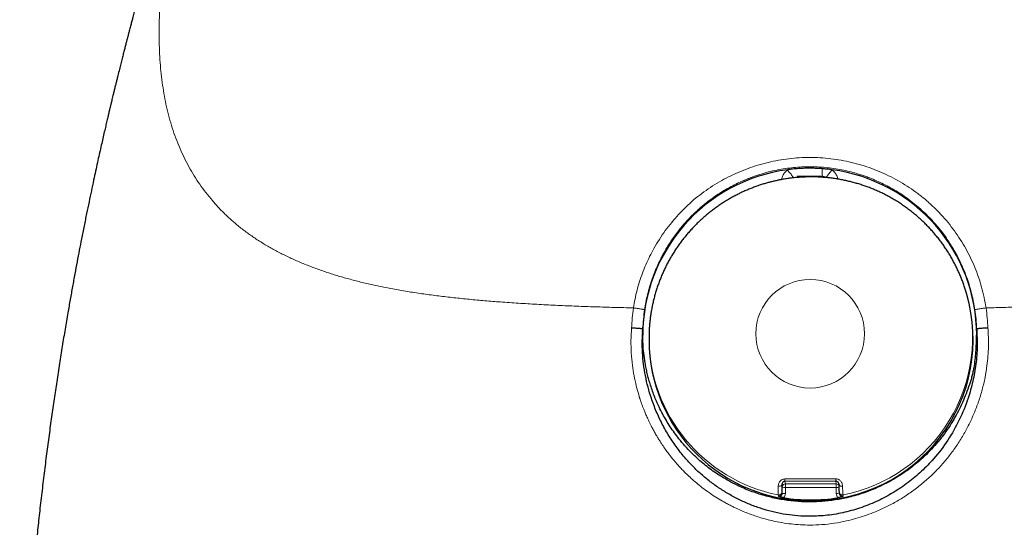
# Model space of a CAD drawing. Header units: millimetres. Extents: x 8 to 949, y 12 to 889.
# Tile 31 of 256: x 415 to 446, y 721 to 737. Entities that reach past the tile are written whole.
import ezdxf

# ---------------------------------------------------------------- set-up
doc = ezdxf.new("R2010")
doc.units = ezdxf.units.MM

msp = doc.modelspace()

# ---------------------------------------------------------------- linework, layer by layer
at = {"color": 7, "linetype": 'Continuous', "lineweight": 30}
for p, q in [((438.93, 731.602), (438.942, 731.614)), ((444.398, 727.937), (444.377, 728.007)), ((434.203, 726.749), (434.207, 726.85)), ((444.708, 726.852), (444.713, 726.743)), ((434.404, 726.562), (434.404, 726.489)), ((440.376, 721.978), (440.382, 721.938)), ((440.386, 721.715), (440.391, 721.673))]:
    msp.add_line(p, q, dxfattribs=at)
at = {"color": 252, "linetype": 'Continuous', "lineweight": 0}
for p, q in [((438.591, 721.877), (438.581, 721.945)), ((438.591, 721.685), (438.591, 721.877)), ((438.679, 722.06), (438.691, 721.976)), ((438.691, 721.976), (440.291, 721.977)), ((438.693, 721.865), (438.692, 721.672)), ((440.292, 721.866), (438.693, 721.865)), ((440.291, 721.977), (440.279, 722.061)), ((440.292, 721.673), (440.292, 721.866)), ((438.471, 721.587), (438.465, 721.629)), ((438.585, 721.726), (438.591, 721.685)), ((440.505, 721.63), (440.51, 721.588))]:
    msp.add_line(p, q, dxfattribs=at)
at = {"color": 252, "linetype": 'Continuous', "lineweight": 0, "flags": 128}
for points in [[(438.937, 731.617), (438.941, 731.613), (438.943, 731.613), (438.941, 731.617), (438.936, 731.625), (438.927, 731.636), (438.917, 731.651), (438.903, 731.669), (438.887, 731.691), (438.869, 731.715), (438.848, 731.741), (438.827, 731.769), (438.804, 731.798), (438.78, 731.828), (438.756, 731.858)], [(439.857, 731.652), (439.856, 731.652), (439.856, 731.655), (439.855, 731.663), (439.855, 731.677), (439.854, 731.696), (439.854, 731.719), (439.853, 731.747), (439.853, 731.779), (439.853, 731.814), (439.853, 731.851), (439.853, 731.891)], [(440.16, 731.858), (440.136, 731.828), (440.112, 731.798), (440.089, 731.769), (440.067, 731.741), (440.047, 731.715), (440.029, 731.691), (440.013, 731.669), (439.999, 731.651), (439.988, 731.636), (439.98, 731.625), (439.975, 731.617), (439.973, 731.613), (439.974, 731.613), (439.979, 731.617)], [(438.581, 721.945), (438.578, 721.936), (438.572, 721.927), (438.561, 721.919), (438.546, 721.912), (438.529, 721.907), (438.51, 721.903), (438.489, 721.901), (438.468, 721.901)], [(440.381, 721.947), (440.383, 721.937), (440.389, 721.928), (440.399, 721.92), (440.413, 721.913), (440.43, 721.908), (440.449, 721.904), (440.47, 721.902), (440.491, 721.902)]]:
    msp.add_lwpolyline(points, dxfattribs=at)
at = {"color": 252, "linetype": 'Continuous', "lineweight": 0}
msp.add_circle((439.472, 726.701), 1.708, dxfattribs=at)
at = {"color": 7, "linetype": 'Continuous', "lineweight": 30}
for centre, radius, start, end in [((439.456, 726.657), 5.248, 97.6628, 179.9853), ((439.46, 726.657), 5.248, 0.014, 82.3378), ((439.517, 726.525), 5.081, 269.7565, 16.144), ((439.472, 726.512), 5.068, 180.2562, 270.2616), ((439.489, 726.604), 5.132, 260.5104, 279.56)]:
    msp.add_arc(centre, radius, start, end, dxfattribs=at)
at = {"color": 252, "linetype": 'Continuous', "lineweight": 0}
for centre, radius, start, end in [((439.517, 726.594), 5.061, 281.2598, 16.2107), ((439.452, 726.579), 5.048, 180.1959, 258.7275), ((438.928, 722.125), 0.257, 178.316, 194.6694), ((439.869, 722.127), 0.415, 350.852, 0.9351), ((438.691, 721.876), 0.0999, 89.8493, 179.6818), ((438.668, 722.093), 0.23, 250.3469, 276.1105), ((436.603, 721.89), 2.09, 359.2986, 2.3532), ((440.291, 721.877), 0.0997, 24.565, 90.1612), ((438.203, 721.891), 2.09, 359.2986, 2.3532), ((440.305, 722.282), 0.416, 268.3134, 280.7052), ((438.668, 721.901), 0.23, 250.3469, 276.1105), ((438.494, 721.673), 0.198, 318.5953, 359.846), ((440.315, 721.919), 0.247, 264.7431, 287.6983), ((440.49, 721.673), 0.197, 179.9275, 221.339)]:
    msp.add_arc(centre, radius, start, end, dxfattribs=at)
for points, knots in [([(420.641, 744.891), (420.596, 744.739), (420.508, 744.434), (420.379, 743.978), (420.253, 743.523), (420.131, 743.071), (420.014, 742.623), (419.903, 742.181), (419.796, 741.744), (419.694, 741.31), (419.597, 740.876), (419.505, 740.444), (419.419, 740.012), (419.339, 739.584), (419.267, 739.161), (419.203, 738.744), (419.146, 738.334), (419.099, 737.932), (419.059, 737.534), (419.029, 737.139), (419.008, 736.747), (418.997, 736.358), (418.996, 735.975), (419.006, 735.598), (419.028, 735.229), (419.061, 734.87), (419.105, 734.519), (419.161, 734.174), (419.23, 733.835), (419.313, 733.501), (419.409, 733.173), (419.52, 732.853), (419.644, 732.542), (419.782, 732.241), (419.933, 731.951), (420.096, 731.671), (420.272, 731.401), (420.464, 731.139), (420.67, 730.885), (420.891, 730.64), (421.126, 730.405), (421.374, 730.182), (421.635, 729.972), (421.907, 729.773), (422.19, 729.587), (422.484, 729.412), (422.792, 729.246), (423.112, 729.089), (423.445, 728.941), (423.788, 728.803), (424.14, 728.675), (424.5, 728.557), (424.866, 728.449), (425.239, 728.35), (425.619, 728.259), (426.024, 728.171), (426.455, 728.089), (426.912, 728.012), (427.376, 727.943), (427.848, 727.881), (428.327, 727.826), (428.812, 727.777), (429.302, 727.733), (429.822, 727.692), (430.371, 727.655), (430.95, 727.621), (431.534, 727.591), (432.123, 727.567), (432.716, 727.546), (433.313, 727.528), (433.714, 727.519), (433.914, 727.514)], [0, 0, 0, 0, 0.014, 0.028, 0.041998, 0.055996, 0.069995, 0.083746, 0.097498, 0.111251, 0.125004, 0.139006, 0.153008, 0.167009, 0.18101, 0.19501, 0.208759, 0.222507, 0.236254, 0.250002, 0.264, 0.277999, 0.291999, 0.305999, 0.319999, 0.33375, 0.347502, 0.361254, 0.375004, 0.389003, 0.403001, 0.416998, 0.430997, 0.444997, 0.458748, 0.472499, 0.486251, 0.500004, 0.514006, 0.528006, 0.542004, 0.556, 0.569995, 0.583741, 0.597489, 0.611241, 0.624994, 0.638997, 0.652997, 0.666998, 0.680998, 0.694998, 0.708748, 0.722497, 0.736245, 0.749995, 0.765621, 0.781248, 0.796875, 0.8125, 0.828125, 0.84375, 0.859374, 0.874996, 0.892849, 0.910702, 0.928557, 0.946416, 0.964276, 0.982138, 1, 1, 1, 1]), ([(458.275, 744.891), (458.31, 744.771), (458.381, 744.528), (458.485, 744.162), (458.589, 743.791), (458.692, 743.416), (458.793, 743.038), (458.897, 742.64), (459.003, 742.223), (459.109, 741.787), (459.211, 741.355), (459.308, 740.924), (459.399, 740.496), (459.485, 740.07), (459.564, 739.647), (459.637, 739.228), (459.702, 738.814), (459.759, 738.405), (459.809, 738.002), (459.85, 737.601), (459.882, 737.202), (459.905, 736.805), (459.918, 736.41), (459.919, 736.02), (459.91, 735.635), (459.889, 735.26), (459.856, 734.893), (459.811, 734.536), (459.753, 734.186), (459.683, 733.84), (459.599, 733.5), (459.5, 733.166), (459.388, 732.842), (459.262, 732.526), (459.122, 732.22), (458.968, 731.925), (458.802, 731.642), (458.622, 731.371), (458.447, 731.133), (458.278, 730.925), (458.118, 730.744), (457.95, 730.567), (457.776, 730.397), (457.599, 730.236), (457.419, 730.084), (457.212, 729.922), (456.975, 729.751), (456.7, 729.571), (456.411, 729.399), (456.114, 729.239), (455.808, 729.089), (455.494, 728.949), (455.226, 728.84), (455.009, 728.758), (454.848, 728.7), (454.685, 728.644), (454.527, 728.592), (454.338, 728.533), (454.117, 728.468), (453.855, 728.396), (453.64, 728.342), (453.477, 728.302), (453.367, 728.277), (453.257, 728.251), (453.145, 728.227), (453.031, 728.203), (452.833, 728.162), (452.545, 728.107), (452.161, 728.04), (451.761, 727.977), (451.346, 727.918), (450.955, 727.869), (450.591, 727.827), (450.257, 727.792), (449.877, 727.755), (449.589, 727.731), (449.397, 727.715), (449.344, 727.711), (449.29, 727.707), (449.237, 727.703), (449.183, 727.699), (449.129, 727.695), (448.96, 727.682), (448.672, 727.663), (448.259, 727.637), (447.831, 727.614), (447.389, 727.592), (446.935, 727.573), (446.469, 727.555), (445.993, 727.54), (445.503, 727.526), (445.17, 727.518), (445.002, 727.514)], [0, 0, 0, 0, 0.011058, 0.022281, 0.033681, 0.045265, 0.057045, 0.068771, 0.082456, 0.096135, 0.109823, 0.123533, 0.13731, 0.151095, 0.164901, 0.178741, 0.192624, 0.206315, 0.220071, 0.233904, 0.247824, 0.261966, 0.276154, 0.290403, 0.304722, 0.319019, 0.33299, 0.346966, 0.360958, 0.374977, 0.389241, 0.403461, 0.417647, 0.431811, 0.446048, 0.460043, 0.473969, 0.487838, 0.50166, 0.511727, 0.522, 0.532484, 0.542728, 0.552738, 0.562556, 0.572125, 0.585317, 0.598637, 0.612095, 0.625697, 0.638765, 0.651977, 0.66534, 0.671693, 0.678083, 0.684508, 0.690795, 0.696497, 0.70611, 0.715863, 0.725759, 0.729685, 0.733634, 0.737606, 0.7416, 0.745616, 0.749656, 0.762546, 0.775756, 0.789288, 0.803147, 0.817335, 0.827949, 0.838743, 0.849717, 0.86448, 0.866157, 0.867838, 0.869522, 0.871211, 0.872904, 0.874601, 0.876302, 0.888754, 0.901558, 0.914714, 0.928223, 0.942086, 0.956048, 0.970353, 0.985003, 1, 1, 1, 1]), ([(433.914, 727.514), (433.929, 727.607), (433.96, 727.793), (434.025, 728.069), (434.104, 728.34), (434.196, 728.608), (434.303, 728.872), (434.422, 729.129), (434.562, 729.395), (434.725, 729.668), (434.912, 729.944), (435.114, 730.206), (435.33, 730.455), (435.561, 730.689), (435.805, 730.91), (436.062, 731.116), (436.333, 731.306), (436.615, 731.481), (436.907, 731.638), (437.207, 731.779), (437.515, 731.902), (437.829, 732.007), (438.149, 732.093), (438.473, 732.162), (438.8, 732.21), (439.129, 732.241), (439.348, 732.245), (439.458, 732.247)], [0, 0, 0, 0, 0.035651, 0.07119, 0.106724, 0.142488, 0.178251, 0.213869, 0.249436, 0.291931, 0.333931, 0.375583, 0.417036, 0.458444, 0.499958, 0.541443, 0.583152, 0.625252, 0.666777, 0.70846, 0.750472, 0.792098, 0.833695, 0.875451, 0.917132, 0.958581, 1, 1, 1, 1]), ([(445.002, 727.514), (444.984, 727.624), (444.947, 727.842), (444.867, 728.164), (444.769, 728.48), (444.652, 728.789), (444.518, 729.09), (444.366, 729.382), (444.197, 729.665), (444.011, 729.937), (443.81, 730.198), (443.594, 730.447), (443.363, 730.682), (443.117, 730.904), (442.859, 731.112), (442.588, 731.303), (442.307, 731.477), (442.016, 731.636), (441.716, 731.776), (441.409, 731.9), (441.094, 732.005), (440.774, 732.092), (440.45, 732.161), (440.121, 732.21), (439.79, 732.241), (439.569, 732.245), (439.458, 732.247)], [0, 0, 0, 0, 0.041904, 0.08364, 0.125253, 0.166778, 0.208246, 0.249686, 0.291119, 0.332568, 0.374052, 0.415594, 0.457214, 0.498938, 0.540705, 0.582447, 0.624179, 0.665907, 0.707637, 0.74937, 0.791106, 0.832848, 0.874599, 0.916366, 0.95816, 1, 1, 1, 1]), ([(434.264, 727.456), (434.277, 727.535), (434.303, 727.695), (434.356, 727.937), (434.422, 728.183), (434.5, 728.422), (434.587, 728.653), (434.678, 728.867), (434.749, 729.014), (434.791, 729.096), (434.804, 729.122), (434.818, 729.147), (434.831, 729.173), (434.845, 729.199), (434.879, 729.26), (434.936, 729.361), (435.022, 729.503), (435.121, 729.654), (435.234, 729.813), (435.338, 729.949), (435.428, 730.06), (435.501, 730.145), (435.577, 730.231), (435.658, 730.319), (435.743, 730.406), (435.833, 730.494), (435.928, 730.583), (436.052, 730.693), (436.206, 730.821), (436.389, 730.959), (436.572, 731.086), (436.755, 731.201), (436.942, 731.309), (437.132, 731.408), (437.277, 731.477), (437.371, 731.518), (437.413, 731.536), (437.456, 731.554), (437.498, 731.571), (437.54, 731.588), (437.581, 731.604), (437.697, 731.648), (437.889, 731.714), (438.157, 731.791), (438.423, 731.852), (438.687, 731.898), (438.948, 731.93), (439.204, 731.95), (439.374, 731.952), (439.458, 731.953)], [0, 0, 0, 0, 0.031975, 0.0649446, 0.0989114, 0.1338778, 0.1654776, 0.1978547, 0.226991, 0.2308515, 0.2347223, 0.2386034, 0.242495, 0.2463968, 0.2503091, 0.2705439, 0.2927279, 0.3168613, 0.3429442, 0.3709767, 0.3854572, 0.400408, 0.415829, 0.4317204, 0.448082, 0.4649138, 0.482216, 0.4999885, 0.5316384, 0.562358, 0.5921476, 0.6210075, 0.6489381, 0.6785882, 0.7071149, 0.7133649, 0.7195583, 0.725695, 0.7317753, 0.7377989, 0.743766, 0.7496765, 0.7876169, 0.8248264, 0.8613073, 0.8970624, 0.9320942, 0.9664057, 1, 1, 1, 1]), ([(438.756, 731.858), (438.741, 731.846), (438.711, 731.82), (438.672, 731.776), (438.638, 731.727), (438.609, 731.674), (438.587, 731.619), (438.573, 731.576), (438.57, 731.553), (438.569, 731.549)], [0, 0, 0, 0, 0.159619, 0.318438, 0.478594, 0.642169, 0.805051, 0.966727, 1, 1, 1, 1]), ([(439.458, 731.953), (439.54, 731.952), (439.706, 731.95), (439.957, 731.931), (440.213, 731.901), (440.46, 731.858), (440.7, 731.805), (440.873, 731.759), (440.99, 731.723), (441.05, 731.704), (441.111, 731.685), (441.172, 731.664), (441.232, 731.643), (441.344, 731.601), (441.509, 731.536), (441.727, 731.437), (441.949, 731.323), (442.166, 731.199), (442.375, 731.065), (442.525, 730.96), (442.626, 730.884), (442.679, 730.843), (442.732, 730.801), (442.784, 730.759), (442.837, 730.715), (442.939, 730.628), (443.084, 730.495), (443.262, 730.316), (443.421, 730.14), (443.564, 729.968), (443.694, 729.797), (443.812, 729.629), (443.914, 729.47), (443.978, 729.364), (444.01, 729.307), (444.02, 729.29), (444.029, 729.274), (444.038, 729.257), (444.047, 729.241), (444.1, 729.145), (444.191, 728.969), (444.307, 728.71), (444.406, 728.453), (444.489, 728.198), (444.557, 727.947), (444.612, 727.7), (444.639, 727.537), (444.652, 727.456)], [0, 0, 0, 0, 0.03291, 0.06651, 0.100802, 0.135789, 0.167155, 0.199064, 0.207511, 0.215996, 0.224518, 0.233078, 0.241675, 0.250309, 0.280804, 0.312748, 0.34614, 0.380983, 0.412845, 0.445832, 0.454658, 0.463561, 0.472541, 0.481598, 0.490733, 0.499944, 0.53563, 0.569369, 0.601161, 0.631005, 0.658901, 0.687338, 0.713419, 0.734422, 0.737037, 0.739621, 0.742174, 0.744695, 0.747186, 0.749645, 0.788552, 0.826409, 0.863216, 0.898977, 0.933692, 0.967366, 1, 1, 1, 1]), ([(440.343, 731.565), (440.339, 731.583), (440.329, 731.62), (440.307, 731.674), (440.278, 731.727), (440.244, 731.775), (440.205, 731.82), (440.175, 731.845), (440.16, 731.858)], [0, 0, 0, 0, 0.15526, 0.327307, 0.497217, 0.664463, 0.831301, 1, 1, 1, 1]), ([(433.914, 727.514), (433.9, 727.408), (433.871, 727.197), (433.861, 726.984), (433.856, 726.878)], [0, 0, 0, 0, 0.501665, 1, 1, 1, 1]), ([(433.914, 727.514), (433.934, 727.511), (433.974, 727.505), (434.038, 727.496), (434.101, 727.486), (434.159, 727.477), (434.207, 727.468), (434.24, 727.462), (434.261, 727.458), (434.263, 727.457), (434.264, 727.456)], [0, 0, 0, 0, 0.114459, 0.237506, 0.367026, 0.50004, 0.633047, 0.76255, 0.885572, 1, 1, 1, 1]), ([(434.21, 726.848), (434.215, 726.95), (434.224, 727.154), (434.251, 727.356), (434.264, 727.456)], [0, 0, 0, 0, 0.501771, 1, 1, 1, 1]), ([(444.652, 727.456), (444.653, 727.457), (444.655, 727.458), (444.675, 727.462), (444.709, 727.468), (444.757, 727.477), (444.815, 727.486), (444.878, 727.496), (444.941, 727.505), (444.982, 727.511), (445.002, 727.514)], [0, 0, 0, 0, 0.114428, 0.23745, 0.366953, 0.49996, 0.632974, 0.762494, 0.885541, 1, 1, 1, 1]), ([(444.652, 727.456), (444.665, 727.356), (444.692, 727.155), (444.701, 726.952), (444.705, 726.851)], [0, 0, 0, 0, 0.498192, 1, 1, 1, 1]), ([(445.002, 727.514), (445.016, 727.409), (445.045, 727.198), (445.055, 726.986), (445.06, 726.881)], [0, 0, 0, 0, 0.5016616, 1, 1, 1, 1]), ([(433.856, 726.878), (433.848, 726.748), (433.831, 726.487), (433.842, 726.095), (433.876, 725.726), (433.931, 725.381), (433.998, 725.072), (434.055, 724.863), (434.089, 724.75), (434.098, 724.719), (434.108, 724.688), (434.118, 724.657), (434.128, 724.627), (434.138, 724.596), (434.151, 724.558), (434.17, 724.505), (434.196, 724.433), (434.229, 724.343), (434.271, 724.239), (434.323, 724.117), (434.385, 723.978), (434.451, 723.843), (434.516, 723.717), (434.578, 723.602), (434.642, 723.491), (434.704, 723.388), (434.763, 723.295), (434.834, 723.186), (434.917, 723.065), (435.012, 722.937), (435.099, 722.824), (435.179, 722.725), (435.251, 722.641), (435.326, 722.554), (435.416, 722.457), (435.528, 722.341), (435.66, 722.213), (435.812, 722.075), (435.987, 721.929), (436.185, 721.777), (436.397, 721.63), (436.607, 721.497), (436.763, 721.406), (436.869, 721.349), (436.928, 721.318), (436.984, 721.289), (437.039, 721.261), (437.091, 721.236), (437.141, 721.212), (437.291, 721.142), (437.547, 721.035), (437.916, 720.91), (438.261, 720.818), (438.58, 720.755), (438.871, 720.713), (439.164, 720.687), (439.36, 720.683), (439.458, 720.681)], [0, 0, 0, 0, 0.0417744, 0.0834967, 0.1252074, 0.1602566, 0.1953245, 0.2262032, 0.2296706, 0.2331382, 0.236606, 0.240074, 0.2435423, 0.2470107, 0.2504793, 0.2564088, 0.2651003, 0.2750101, 0.2870506, 0.3012223, 0.3175254, 0.3359597, 0.3491842, 0.3633218, 0.3778261, 0.3901907, 0.4020115, 0.4132884, 0.4320728, 0.4491239, 0.4644426, 0.4780296, 0.4898857, 0.5000117, 0.5150058, 0.5323339, 0.5519998, 0.5740068, 0.5983579, 0.625055, 0.6543405, 0.6809313, 0.7048218, 0.7122585, 0.7193885, 0.7262117, 0.732728, 0.7389375, 0.7448402, 0.7504359, 0.7919623, 0.8334797, 0.8750031, 0.9061698, 0.9373744, 0.9686412, 1, 1, 1, 1]), ([(445.06, 726.881), (445.066, 726.783), (445.08, 726.588), (445.08, 726.294), (445.066, 725.999), (445.032, 725.674), (444.975, 725.32), (444.886, 724.94), (444.771, 724.567), (444.633, 724.202), (444.471, 723.849), (444.286, 723.506), (444.079, 723.177), (443.851, 722.862), (443.604, 722.565), (443.336, 722.284), (443.047, 722.023), (442.74, 721.781), (442.416, 721.56), (442.079, 721.361), (441.757, 721.2), (441.456, 721.071), (441.18, 720.97), (440.901, 720.883), (440.585, 720.802), (440.232, 720.736), (439.845, 720.69), (439.587, 720.684), (439.458, 720.681)], [0, 0, 0, 0, 0.031198, 0.062463, 0.093887, 0.125562, 0.166997, 0.208563, 0.250454, 0.292013, 0.333543, 0.375225, 0.416942, 0.458449, 0.499926, 0.541337, 0.582962, 0.624999, 0.666835, 0.7086, 0.75048, 0.782036, 0.813351, 0.84451, 0.875597, 0.917561, 0.95895, 1, 1, 1, 1]), ([(438.468, 721.901), (438.469, 721.915), (438.47, 721.943), (438.481, 721.985), (438.499, 722.023), (438.522, 722.059), (438.551, 722.089), (438.586, 722.113), (438.627, 722.129), (438.656, 722.131), (438.671, 722.133)], [0, 0, 0, 0, 0.13118, 0.260959, 0.388539, 0.513273, 0.635078, 0.754892, 0.875139, 1, 1, 1, 1]), ([(438.671, 722.133), (438.805, 722.134), (439.073, 722.138), (439.476, 722.14), (439.88, 722.139), (440.149, 722.135), (440.284, 722.134)], [0, 0, 0, 0, 0.249786, 0.49981, 0.749929, 1, 1, 1, 1]), ([(440.284, 722.134), (440.299, 722.132), (440.328, 722.13), (440.369, 722.114), (440.404, 722.09), (440.434, 722.06), (440.458, 722.025), (440.476, 721.986), (440.488, 721.944), (440.49, 721.916), (440.491, 721.902)], [0, 0, 0, 0, 0.124834, 0.245091, 0.364946, 0.486804, 0.611583, 0.739177, 0.868921, 1, 1, 1, 1]), ([(438.465, 721.63), (438.465, 721.64), (438.464, 721.661), (438.466, 721.73), (438.467, 721.815), (438.468, 721.873), (438.468, 721.901)], [0, 0, 0, 0, 0.271332, 0.544625, 0.779335, 1, 1, 1, 1]), ([(440.279, 722.061), (440.129, 722.062), (439.831, 722.064), (439.414, 722.064), (439.03, 722.063), (438.796, 722.061), (438.679, 722.06)], [0, 0, 0, 0, 0.279983, 0.560236, 0.780308, 1, 1, 1, 1]), ([(440.491, 721.902), (440.492, 721.874), (440.493, 721.816), (440.497, 721.731), (440.502, 721.663), (440.504, 721.641), (440.505, 721.631)], [0, 0, 0, 0, 0.22072, 0.455364, 0.728682, 1, 1, 1, 1]), ([(438.471, 721.587), (438.482, 721.586), (438.501, 721.584), (438.526, 721.591), (438.546, 721.6), (438.563, 721.615), (438.578, 721.634), (438.589, 721.658), (438.59, 721.676), (438.591, 721.685)], [0, 0, 0, 0, 0.201714, 0.314901, 0.436037, 0.565119, 0.702143, 0.847105, 1, 1, 1, 1]), ([(440.386, 721.715), (440.387, 721.712), (440.388, 721.701), (440.394, 721.684), (440.406, 721.666), (440.421, 721.65), (440.44, 721.638), (440.461, 721.63), (440.483, 721.627), (440.498, 721.629), (440.505, 721.63)], [0, 0, 0, 0, 0.058284, 0.192814, 0.327345, 0.461876, 0.596407, 0.730938, 0.865469, 1, 1, 1, 1]), ([(440.394, 721.659), (440.397, 721.651), (440.404, 721.632), (440.422, 721.611), (440.446, 721.596), (440.466, 721.588), (440.488, 721.585), (440.503, 721.587), (440.51, 721.588)], [0, 0, 0, 0, 0.155516, 0.407288, 0.559747, 0.70679, 0.848423, 1, 1, 1, 1])]:
    msp.add_open_spline(points, degree=3, knots=knots, dxfattribs=at)
at = {"color": 7, "linetype": 'Continuous', "lineweight": 30}
for points, knots in [([(420.535, 744.568), (420.533, 744.563), (420.528, 744.545), (420.518, 744.515), (420.507, 744.479), (420.496, 744.442), (420.483, 744.402), (420.47, 744.36), (420.458, 744.321), (420.446, 744.284), (420.434, 744.244), (420.42, 744.198), (420.404, 744.149), (420.389, 744.099), (420.372, 744.047), (420.355, 743.993), (420.338, 743.937), (420.321, 743.884), (420.305, 743.833), (420.29, 743.785), (420.276, 743.742), (420.266, 743.708), (420.257, 743.681), (420.249, 743.656), (420.24, 743.626), (420.223, 743.573), (420.202, 743.506), (420.177, 743.426), (420.154, 743.353), (420.133, 743.285), (420.112, 743.218), (420.091, 743.152), (420.07, 743.087), (420.051, 743.025), (420.03, 742.959), (420.007, 742.886), (419.983, 742.811), (419.961, 742.739), (419.939, 742.671), (419.919, 742.605), (419.899, 742.542), (419.88, 742.484), (419.864, 742.43), (419.848, 742.381), (419.833, 742.333), (419.818, 742.283), (419.8, 742.227), (419.78, 742.164), (419.761, 742.101), (419.742, 742.041), (419.723, 741.98), (419.702, 741.912), (419.679, 741.84), (419.656, 741.766), (419.635, 741.696), (419.614, 741.631), (419.597, 741.573), (419.58, 741.52), (419.565, 741.472), (419.55, 741.424), (419.535, 741.374), (419.517, 741.316), (419.498, 741.252), (419.479, 741.191), (419.463, 741.14), (419.452, 741.103), (419.442, 741.072), (419.433, 741.043), (419.419, 740.996), (419.399, 740.929), (419.371, 740.839), (419.342, 740.743), (419.313, 740.647), (419.284, 740.554), (419.257, 740.463), (419.23, 740.372), (419.201, 740.278), (419.172, 740.181), (419.144, 740.085), (419.117, 739.996), (419.092, 739.914), (419.069, 739.836), (419.046, 739.756), (419.021, 739.672), (418.994, 739.581), (418.967, 739.49), (418.944, 739.41), (418.924, 739.341), (418.905, 739.277), (418.885, 739.208), (418.862, 739.13), (418.841, 739.057), (418.822, 738.992), (418.806, 738.938), (418.79, 738.88), (418.772, 738.82), (418.755, 738.761), (418.739, 738.706), (418.726, 738.659), (418.716, 738.622), (418.707, 738.592), (418.698, 738.562), (418.688, 738.525), (418.675, 738.479), (418.656, 738.412), (418.633, 738.331), (418.607, 738.24), (418.585, 738.163), (418.567, 738.097), (418.55, 738.038), (418.533, 737.976), (418.514, 737.909), (418.494, 737.837), (418.473, 737.763), (418.456, 737.701), (418.443, 737.654), (418.435, 737.625), (418.429, 737.601), (418.422, 737.576), (418.413, 737.545), (418.403, 737.507), (418.389, 737.458), (418.373, 737.4), (418.355, 737.333), (418.336, 737.263), (418.317, 737.195), (418.295, 737.113), (418.27, 737.02), (418.243, 736.919), (418.218, 736.827), (418.194, 736.739), (418.174, 736.664), (418.156, 736.595), (418.14, 736.535), (418.123, 736.471), (418.105, 736.405), (418.087, 736.336), (418.069, 736.267), (418.052, 736.203), (418.038, 736.15), (418.027, 736.109), (418.019, 736.075), (418.009, 736.039), (417.998, 735.997), (417.986, 735.95), (417.974, 735.904), (417.956, 735.833), (417.93, 735.735), (417.897, 735.606), (417.862, 735.467), (417.823, 735.315), (417.781, 735.148), (417.735, 734.964), (417.694, 734.8), (417.659, 734.658), (417.631, 734.544), (417.602, 734.426), (417.574, 734.311), (417.548, 734.204), (417.525, 734.112), (417.507, 734.035), (417.492, 733.973), (417.48, 733.923), (417.471, 733.886), (417.463, 733.852), (417.454, 733.812), (417.441, 733.759), (417.427, 733.701), (417.413, 733.64), (417.398, 733.577), (417.376, 733.483), (417.345, 733.353), (417.305, 733.182), (417.262, 732.994), (417.215, 732.789), (417.165, 732.568), (417.112, 732.331), (417.056, 732.079), (416.997, 731.81), (416.933, 731.516), (416.865, 731.194), (416.791, 730.844), (416.715, 730.475), (416.636, 730.086), (416.56, 729.703), (416.487, 729.326), (416.417, 728.957), (416.345, 728.576), (416.273, 728.181), (416.2, 727.773), (416.121, 727.325), (416.038, 726.837), (415.95, 726.305), (415.862, 725.754), (415.777, 725.2), (415.694, 724.643), (415.614, 724.084), (415.535, 723.509), (415.457, 722.918), (415.38, 722.311), (415.305, 721.687), (415.234, 721.067), (415.168, 720.449), (415.105, 719.835), (415.045, 719.208), (414.987, 718.567), (414.933, 717.913), (414.881, 717.245), (414.833, 716.563), (414.788, 715.868), (414.748, 715.159), (414.711, 714.437), (414.679, 713.701), (414.652, 712.966), (414.631, 712.232), (414.619, 711.728), (414.613, 711.463), (414.613, 711.442)], [0, 0, 0, 0, 0.000756, 0.002653, 0.004338, 0.006021, 0.007994, 0.010161, 0.012074, 0.013681, 0.015523, 0.01774, 0.020174, 0.022546, 0.024836, 0.027548, 0.030021, 0.032691, 0.034836, 0.03708, 0.039127, 0.040719, 0.041667, 0.042725, 0.04405, 0.045643, 0.049625, 0.052901, 0.055971, 0.058983, 0.06159, 0.064314, 0.06726, 0.069542, 0.072102, 0.075201, 0.078322, 0.081063, 0.083644, 0.086326, 0.088703, 0.090954, 0.092972, 0.094803, 0.096584, 0.09834, 0.100412, 0.102897, 0.105272, 0.107374, 0.109458, 0.111926, 0.114666, 0.11723, 0.119797, 0.122094, 0.124099, 0.125814, 0.127625, 0.129119, 0.130824, 0.132779, 0.134983, 0.137371, 0.138965, 0.140208, 0.141133, 0.142077, 0.143124, 0.145829, 0.148849, 0.152064, 0.155329, 0.158298, 0.161167, 0.164097, 0.167106, 0.170222, 0.173412, 0.176341, 0.178759, 0.181201, 0.183676, 0.186317, 0.189178, 0.192217, 0.194743, 0.196694, 0.198579, 0.200699, 0.203087, 0.205823, 0.207396, 0.209065, 0.210829, 0.21269, 0.214594, 0.21625, 0.217722, 0.218846, 0.219631, 0.220477, 0.221597, 0.222992, 0.224649, 0.227663, 0.230417, 0.232911, 0.234644, 0.23637, 0.23824, 0.240254, 0.242411, 0.244713, 0.246869, 0.248041, 0.248905, 0.249491, 0.250185, 0.251108, 0.252261, 0.253643, 0.255428, 0.257489, 0.25962, 0.261664, 0.263623, 0.266908, 0.269919, 0.272657, 0.275134, 0.277683, 0.279389, 0.281181, 0.283059, 0.285023, 0.287074, 0.289196, 0.29111, 0.292709, 0.293878, 0.294793, 0.295723, 0.297028, 0.298505, 0.299887, 0.301172, 0.304725, 0.308519, 0.312569, 0.316972, 0.321863, 0.327245, 0.333116, 0.33632, 0.339653, 0.343115, 0.346625, 0.349773, 0.352502, 0.354692, 0.35651, 0.357955, 0.359029, 0.35973, 0.360926, 0.362573, 0.364293, 0.366062, 0.367879, 0.369744, 0.37433, 0.379188, 0.384693, 0.39065, 0.39706, 0.403922, 0.411237, 0.419005, 0.427225, 0.436791, 0.446904, 0.457566, 0.468775, 0.480533, 0.490749, 0.501346, 0.512323, 0.523673, 0.535394, 0.547486, 0.562214, 0.577458, 0.593219, 0.609497, 0.625025, 0.640996, 0.657411, 0.67427, 0.691574, 0.709323, 0.727517, 0.744587, 0.762031, 0.779851, 0.798046, 0.816618, 0.835566, 0.85489, 0.874592, 0.894672, 0.91513, 0.935967, 0.957183, 0.977535, 0.998225, 1, 1, 1, 1]), ([(439.063, 731.891), (439.031, 731.888), (438.968, 731.883), (438.865, 731.872), (438.795, 731.863), (438.756, 731.858)], [0, 0, 0, 0, 0.3099806, 0.6199613, 1, 1, 1, 1]), ([(439.853, 731.891), (439.803, 731.894), (439.703, 731.901), (439.521, 731.906), (439.308, 731.906), (439.145, 731.896), (439.063, 731.891)], [0, 0, 0, 0, 0.189857, 0.379869, 0.689597, 1, 1, 1, 1]), ([(440.16, 731.858), (440.132, 731.862), (440.077, 731.869), (439.975, 731.88), (439.9, 731.887), (439.853, 731.891)], [0, 0, 0, 0, 0.26933, 0.538661, 1, 1, 1, 1]), ([(438.768, 731.582), (438.718, 731.574), (438.648, 731.563), (438.545, 731.544), (438.455, 731.527), (438.349, 731.503), (438.238, 731.477), (438.122, 731.446), (438.003, 731.411), (437.882, 731.372), (437.759, 731.329), (437.635, 731.283), (437.511, 731.232), (437.388, 731.178), (437.264, 731.12), (437.141, 731.059), (437.02, 730.993), (436.899, 730.924), (436.78, 730.852), (436.662, 730.776), (436.546, 730.696), (436.432, 730.613), (436.32, 730.527), (436.211, 730.437), (436.103, 730.344), (435.998, 730.248), (435.896, 730.149), (435.796, 730.047), (435.699, 729.942), (435.605, 729.835), (435.514, 729.724), (435.426, 729.611), (435.341, 729.496), (435.259, 729.378), (435.181, 729.258), (435.107, 729.135), (435.035, 729.011), (434.968, 728.885), (434.904, 728.757), (434.843, 728.627), (434.787, 728.496), (434.734, 728.363), (434.685, 728.229), (434.64, 728.094), (434.599, 727.959), (434.562, 727.823), (434.529, 727.686), (434.5, 727.549), (434.475, 727.413), (434.454, 727.277), (434.436, 727.143), (434.423, 727.011), (434.413, 726.884), (434.407, 726.764), (434.405, 726.667), (434.404, 726.603), (434.404, 726.573), (434.404, 726.565), (434.404, 726.563), (434.404, 726.562), (434.404, 726.562), (434.404, 726.562)], [0, 0, 0, 0, 0.0207022, 0.0292538, 0.0434348, 0.0581926, 0.0740482, 0.0906163, 0.1077411, 0.1252983, 0.1431997, 0.1613799, 0.1797894, 0.1983902, 0.2171527, 0.2360531, 0.2550722, 0.2741943, 0.2934064, 0.3126976, 0.3320584, 0.3514809, 0.3709583, 0.3904843, 0.4100535, 0.4296612, 0.449303, 0.4689748, 0.4886728, 0.5083936, 0.5281338, 0.5478901, 0.5676593, 0.5874382, 0.6072234, 0.6270117, 0.6467992, 0.6665823, 0.6863565, 0.7061171, 0.7258587, 0.7455749, 0.7652583, 0.7848999, 0.8044885, 0.8240103, 0.8434472, 0.8627752, 0.8819617, 0.90096, 0.9196999, 0.9380701, 0.9558762, 0.9727365, 0.9877404, 0.9963506, 0.9991385, 0.9998412, 0.9999467, 0.9999799, 1, 1, 1, 1]), ([(444.377, 728.007), (444.377, 728.007), (444.377, 728.007), (444.377, 728.007), (444.377, 728.008), (444.377, 728.008), (444.376, 728.011), (444.373, 728.022), (444.364, 728.052), (444.341, 728.126), (444.305, 728.233), (444.258, 728.363), (444.208, 728.49), (444.154, 728.619), (444.095, 728.746), (444.033, 728.872), (443.968, 728.996), (443.899, 729.119), (443.826, 729.239), (443.75, 729.358), (443.671, 729.474), (443.585, 729.593), (443.493, 729.713), (443.393, 729.835), (443.29, 729.953), (443.184, 730.068), (443.074, 730.179), (442.96, 730.287), (442.844, 730.391), (442.724, 730.492), (442.601, 730.589), (442.475, 730.682), (442.346, 730.772), (442.214, 730.857), (442.08, 730.938), (441.947, 731.013), (441.818, 731.081), (441.691, 731.144), (441.562, 731.203), (441.432, 731.258), (441.3, 731.309), (441.167, 731.357), (441.033, 731.401), (440.897, 731.442), (440.761, 731.478), (440.623, 731.511), (440.485, 731.54), (440.346, 731.565), (440.207, 731.587), (440.067, 731.604), (439.928, 731.618), (439.788, 731.627), (439.649, 731.633), (439.51, 731.635), (439.374, 731.634), (439.243, 731.628), (439.123, 731.621), (439.018, 731.612), (438.921, 731.602), (438.839, 731.592), (438.786, 731.584), (438.768, 731.582)], [0, 0, 0, 0, 0.00001, 0.0000343, 0.0000673, 0.0001403, 0.0003486, 0.0012031, 0.004758, 0.0135463, 0.0330211, 0.0516022, 0.0706777, 0.0899473, 0.1093074, 0.128716, 0.1481536, 0.16761, 0.1870792, 0.2065576, 0.2260426, 0.2455328, 0.2672185, 0.2889151, 0.3105737, 0.3322035, 0.3538135, 0.3754113, 0.3970036, 0.4185964, 0.4401952, 0.4618053, 0.4834318, 0.50508, 0.526755, 0.5484626, 0.567956, 0.5874482, 0.6069372, 0.6264226, 0.6459036, 0.6653795, 0.6848492, 0.7043114, 0.7237647, 0.743207, 0.7626357, 0.7820471, 0.8014362, 0.820796, 0.8401158, 0.8593789, 0.8785578, 0.8976028, 0.916415, 0.9347639, 0.9519605, 0.9660299, 0.9778681, 0.9924411, 1, 1, 1, 1]), ([(439.06, 731.652), (439.132, 731.652), (439.273, 731.653), (439.479, 731.653), (439.672, 731.653), (439.796, 731.652), (439.856, 731.652)], [0, 0, 0, 0, 0.2732878, 0.5312473, 0.7735585, 1, 1, 1, 1]), ([(439.856, 731.652), (439.867, 731.651), (439.89, 731.65), (439.921, 731.641), (439.95, 731.63), (439.966, 731.619), (439.974, 731.614)], [0, 0, 0, 0, 0.266745, 0.52641, 0.772463, 1, 1, 1, 1]), ([(434.207, 726.85), (434.206, 726.85), (434.204, 726.851), (434.185, 726.854), (434.151, 726.858), (434.103, 726.862), (434.045, 726.867), (433.981, 726.871), (433.917, 726.875), (433.876, 726.877), (433.856, 726.878)], [0, 0, 0, 0, 0.051636, 0.184903, 0.323246, 0.463288, 0.606198, 0.745257, 0.877275, 1, 1, 1, 1]), ([(439.458, 720.957), (439.334, 720.96), (439.086, 720.966), (438.717, 721.01), (438.353, 721.08), (437.997, 721.177), (437.648, 721.298), (437.309, 721.444), (436.981, 721.613), (436.666, 721.803), (436.364, 722.015), (436.078, 722.246), (435.809, 722.496), (435.542, 722.782), (435.281, 723.107), (435.034, 723.472), (434.816, 723.855), (434.628, 724.255), (434.481, 724.645), (434.369, 725.022), (434.287, 725.381), (434.229, 725.745), (434.196, 726.112), (434.187, 726.48), (434.202, 726.726), (434.21, 726.848)], [0, 0, 0, 0, 0.041926, 0.083686, 0.125354, 0.166984, 0.20861, 0.250251, 0.291914, 0.333596, 0.375287, 0.416974, 0.458646, 0.500293, 0.550264, 0.600276, 0.650319, 0.700374, 0.750415, 0.79209, 0.833728, 0.875327, 0.91689, 0.958437, 1, 1, 1, 1]), ([(434.208, 726.659), (434.208, 726.668), (434.208, 726.687), (434.208, 726.713), (434.208, 726.738), (434.209, 726.76), (434.209, 726.78), (434.21, 726.799), (434.21, 726.819), (434.211, 726.837), (434.211, 726.853), (434.212, 726.869), (434.213, 726.885), (434.213, 726.899), (434.214, 726.908), (434.214, 726.911), (434.214, 726.911)], [0, 0, 0, 0, 0.109361, 0.210303, 0.302838, 0.386977, 0.462739, 0.530145, 0.611884, 0.683254, 0.744404, 0.795571, 0.868541, 0.934524, 0.997246, 1, 1, 1, 1]), ([(444.705, 726.851), (444.715, 726.667), (444.735, 726.298), (444.691, 725.746), (444.596, 725.202), (444.43, 724.61), (444.175, 723.984), (443.812, 723.344), (443.405, 722.806), (442.979, 722.366), (442.556, 722.011), (442.098, 721.701), (441.61, 721.44), (441.097, 721.229), (440.564, 721.076), (440.015, 720.976), (439.644, 720.964), (439.458, 720.957)], [0, 0, 0, 0, 0.062332, 0.12467, 0.187085, 0.24959, 0.332987, 0.41637, 0.499638, 0.562103, 0.62463, 0.687176, 0.7497, 0.812181, 0.874644, 0.937186, 1, 1, 1, 1]), ([(444.704, 726.853), (444.705, 726.841), (444.707, 726.776), (444.708, 726.712), (444.708, 726.659)], [0, 0, 0, 0, 0.177566, 1, 1, 1, 1]), ([(445.06, 726.881), (445.04, 726.88), (444.999, 726.878), (444.934, 726.873), (444.87, 726.869), (444.815, 726.865), (444.769, 726.861), (444.735, 726.857), (444.713, 726.854), (444.711, 726.853), (444.71, 726.852)], [0, 0, 0, 0, 0.122703, 0.254708, 0.393764, 0.536679, 0.657742, 0.790643, 0.931106, 1, 1, 1, 1]), ([(444.697, 726.659), (444.694, 726.569), (444.688, 726.39), (444.674, 726.129), (444.653, 725.876), (444.624, 725.668), (444.591, 725.498), (444.559, 725.364), (444.522, 725.232), (444.463, 725.047), (444.376, 724.815), (444.263, 724.537), (444.134, 724.268), (443.99, 724.006), (443.828, 723.746), (443.678, 723.534), (443.547, 723.367), (443.413, 723.205), (443.238, 723.013), (443.016, 722.796), (442.779, 722.592), (442.569, 722.43), (442.391, 722.307), (442.217, 722.193), (442, 722.065), (441.756, 721.939), (441.525, 721.834), (441.308, 721.747), (441.089, 721.67), (440.862, 721.601), (440.637, 721.545), (440.416, 721.499), (440.207, 721.465), (439.996, 721.438), (439.779, 721.42), (439.556, 721.411), (439.326, 721.412), (439.097, 721.423), (438.873, 721.443), (438.657, 721.472), (438.448, 721.509), (438.24, 721.554), (438.028, 721.609), (437.814, 721.674), (437.598, 721.75), (437.384, 721.837), (437.155, 721.941), (436.912, 722.067), (436.675, 722.207), (436.462, 722.347), (436.273, 722.485), (436.092, 722.63), (435.912, 722.787), (435.725, 722.966), (435.533, 723.17), (435.356, 723.38), (435.202, 723.583), (435.07, 723.775), (434.947, 723.971), (434.83, 724.178), (434.727, 724.379), (434.639, 724.574), (434.565, 724.755), (434.497, 724.938), (434.439, 725.116), (434.39, 725.287), (434.348, 725.452), (434.312, 725.618), (434.272, 725.831), (434.237, 726.083), (434.212, 726.374), (434.209, 726.564), (434.208, 726.659)], [0, 0, 0, 0, 0.016338, 0.032682, 0.047594, 0.062543, 0.070836, 0.079129, 0.087471, 0.095814, 0.114523, 0.132481, 0.150482, 0.168678, 0.186933, 0.206191, 0.215908, 0.225633, 0.244342, 0.263118, 0.282145, 0.301241, 0.311323, 0.321415, 0.339209, 0.357058, 0.371278, 0.385527, 0.39948, 0.413459, 0.428777, 0.441601, 0.454424, 0.467331, 0.480237, 0.494101, 0.507965, 0.521938, 0.535911, 0.548755, 0.561599, 0.574527, 0.587454, 0.60134, 0.615225, 0.629218, 0.643212, 0.661049, 0.678942, 0.693197, 0.707481, 0.721466, 0.735479, 0.750832, 0.768625, 0.786474, 0.800693, 0.81494, 0.828889, 0.842865, 0.858179, 0.869989, 0.881799, 0.893675, 0.905552, 0.915848, 0.926143, 0.936482, 0.946821, 0.9655, 0.982724, 1, 1, 1, 1]), ([(438.679, 722.06), (438.673, 722.059), (438.66, 722.058), (438.635, 722.049), (438.607, 722.028), (438.584, 721.989), (438.582, 721.961), (438.581, 721.945)], [0, 0, 0, 0, 0.091775, 0.190178, 0.413152, 0.681001, 1, 1, 1, 1]), ([(438.581, 721.945), (438.581, 721.934), (438.581, 721.913), (438.582, 721.882), (438.582, 721.854), (438.582, 721.828), (438.583, 721.801), (438.583, 721.774), (438.584, 721.752), (438.584, 721.738), (438.585, 721.731), (438.585, 721.728), (438.585, 721.727)], [0, 0, 0, 0, 0.111243, 0.216493, 0.315987, 0.410004, 0.498873, 0.630905, 0.749245, 0.831146, 0.907651, 1, 1, 1, 1]), ([(440.377, 721.963), (440.376, 721.973), (440.373, 721.996), (440.352, 722.029), (440.323, 722.051), (440.298, 722.059), (440.285, 722.06), (440.279, 722.061)], [0, 0, 0, 0, 0.234796, 0.535763, 0.786307, 0.896877, 1, 1, 1, 1]), ([(440.384, 721.739), (440.384, 721.74), (440.384, 721.742), (440.384, 721.75), (440.383, 721.762), (440.383, 721.774), (440.383, 721.789), (440.382, 721.819), (440.381, 721.87), (440.381, 721.92), (440.381, 721.947)], [0, 0, 0, 0, 0.003989, 0.104582, 0.170994, 0.242707, 0.320269, 0.404115, 0.678731, 1, 1, 1, 1]), ([(438.643, 721.542), (438.627, 721.545), (438.607, 721.548), (438.584, 721.554), (438.572, 721.557), (438.56, 721.56), (438.539, 721.565), (438.509, 721.574), (438.485, 721.582), (438.471, 721.587)], [0, 0, 0, 0, 0.235969, 0.2985569, 0.3631555, 0.4300506, 0.4994993, 0.7103358, 1, 1, 1, 1]), ([(440.51, 721.588), (440.504, 721.586), (440.493, 721.582), (440.477, 721.577), (440.462, 721.572), (440.448, 721.568), (440.425, 721.561), (440.391, 721.552), (440.357, 721.546), (440.341, 721.543)], [0, 0, 0, 0, 0.125505, 0.238228, 0.338268, 0.425764, 0.50093, 0.763893, 1, 1, 1, 1]), ([(440.385, 721.733), (440.385, 721.731), (440.385, 721.722), (440.386, 721.718), (440.386, 721.715)], [0, 0, 0, 0, 0.245751, 1, 1, 1, 1]), ([(440.392, 721.673), (440.392, 721.668), (440.392, 721.663), (440.394, 721.659), (440.394, 721.659)], [0, 0, 0, 0, 0.963373, 1, 1, 1, 1])]:
    msp.add_open_spline(points, degree=3, knots=knots, dxfattribs=at)
at = {"color": 252, "linetype": 'Continuous', "lineweight": 0}
msp.add_open_spline([(438.585, 721.726), (438.585, 721.719), (438.584, 721.704), (438.576, 721.683), (438.565, 721.664), (438.549, 721.649), (438.53, 721.637), (438.509, 721.629), (438.487, 721.626), (438.473, 721.628), (438.465, 721.629)], degree=3, dxfattribs=at)

doc.saveas('drawing.dxf')
